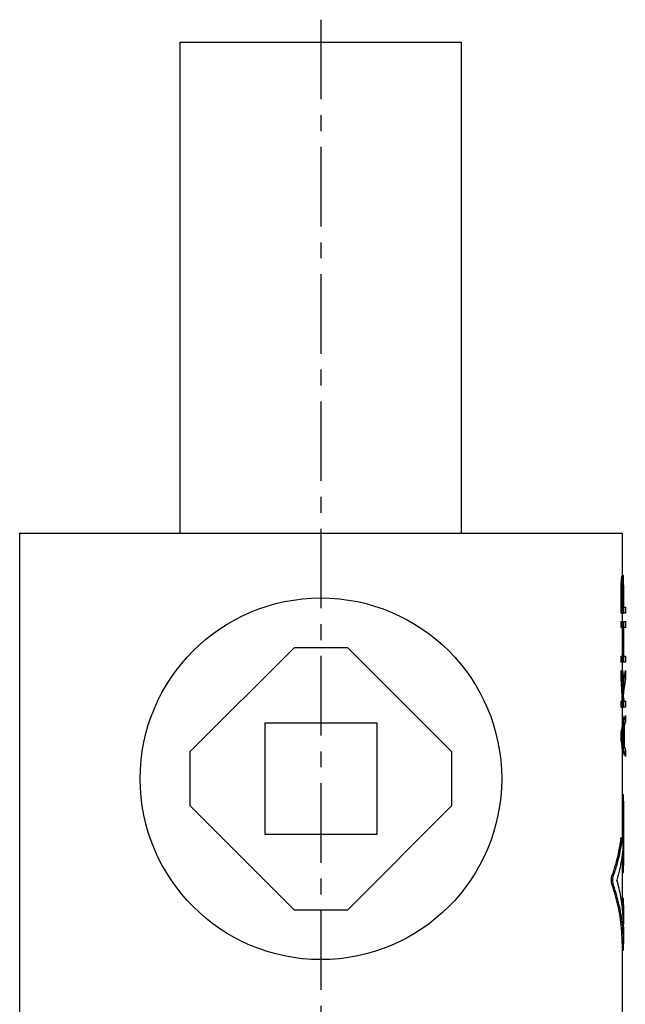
# Model space of a CAD drawing. Header units: millimetres. Extents: x 102 to 327, y 62 to 511.
# Tile 71 of 71: x 147 to 283, y 291 to 511. Entities that reach past the tile are written whole.
import ezdxf

# ---------------------------------------------------------------- set-up
doc = ezdxf.new("R2010")
doc.units = ezdxf.units.MM
doc.header["$LTSCALE"] = 47.498
doc.linetypes.add('CENTER', pattern=[0.6, 0.375, -0.075, 0.075, -0.075])
doc.layers.get('0').update_dxf_attribs({"linetype": 'CONTINUOUS'})
doc.layers.add('DEFAULT_1', color=7, linetype='CENTER')
doc.layers.add('KONSTR_EL', color=7, linetype='CONTINUOUS')

msp = doc.modelspace()

# ---------------------------------------------------------------- linework, layer by layer
at = {"color": 7, "linetype": 'CONTINUOUS'}
for p, q in [((183.2, 396.13), (183.2, 506.13)), ((183.2, 506.13), (246.2, 506.13)), ((246.2, 396.13), (246.2, 506.13)), ((147.2, 396.13), (147.2, 286.13)), ((147.2, 396.13), (282.2, 396.13)), ((282.2, 396.13), (282.2, 386.69)), ((282.08, 386.46), (282.38, 386.46)), ((282.12, 386.69), (282.46, 386.69)), ((281.95, 383.71), (281.95, 378.21)), ((281.95, 383.71), (282.25, 383.71)), ((281.97, 384.86), (282.27, 384.86)), ((282.02, 385.78), (282.32, 385.78)), ((282.25, 383.71), (282.25, 378.21)), ((282.34, 383.94), (282.34, 379.59)), ((282.34, 383.94), (282.49, 383.94)), ((282.35, 384.63), (282.49, 384.63)), ((282.38, 385.09), (282.48, 385.09)), ((282.45, 385.32), (282.42, 385.32)), ((282.49, 383.94), (282.49, 379.59)), ((282.5, 384.57), (282.5, 383.94)), ((282.49, 379.59), (282.34, 379.59)), ((282.5, 379.59), (282.5, 378.21)), ((281.95, 378.21), (282.5, 378.21)), ((282.2, 378.21), (282.2, 376.38)), ((281.95, 376.38), (281.95, 375)), ((281.95, 376.38), (282.5, 376.38)), ((281.95, 375), (282.49, 375)), ((282.19, 375), (282.19, 368.59)), ((282.25, 376.38), (282.25, 375)), ((282.49, 375), (282.49, 368.59)), ((282.5, 376.38), (282.5, 367.21)), ((208.7, 370.48), (185.35, 347.13)), ((220.7, 370.48), (208.7, 370.48)), ((244.06, 347.13), (220.7, 370.48)), ((281.95, 368.59), (281.95, 367.21)), ((281.95, 368.59), (282.49, 368.59)), ((282.25, 368.59), (282.25, 367.21)), ((281.95, 367.21), (282.5, 367.21)), ((282.2, 367.21), (282.2, 365.38)), ((281.95, 365.38), (281.95, 363.55)), ((281.95, 365.38), (282.31, 365.38)), ((282.25, 365.38), (282.25, 363.55)), ((281.95, 363.55), (282.25, 363.55)), ((282.5, 361.25), (282.5, 360.11)), ((281.95, 358.5), (281.95, 357.13)), ((281.95, 358.5), (282.5, 358.5)), ((282.25, 358.5), (282.25, 357.13)), ((282.5, 358.5), (282.5, 357.13)), ((281.95, 357.13), (282.5, 357.13)), ((282.2, 357.13), (282.2, 353.59)), ((282.2, 355.3), (282.31, 355.3)), ((202.2, 328.63), (202.2, 353.63)), ((202.2, 353.63), (227.2, 353.63)), ((227.2, 353.63), (227.2, 328.63)), ((282.5, 353.6), (282.5, 352.34)), ((281.95, 351.63), (281.95, 349.8)), ((281.95, 351.63), (282.25, 351.63)), ((282.25, 351.63), (282.25, 349.8)), ((282.49, 351.91), (282.49, 349.52)), ((281.95, 349.8), (282.25, 349.8)), ((282.5, 349.09), (282.5, 348.65)), ((185.35, 347.13), (185.35, 335.13)), ((244.06, 335.13), (244.06, 347.13)), ((282.2, 347.84), (282.2, 327.87)), ((282.2, 346.13), (282.31, 346.13)), ((282.2, 337.58), (282.45, 337.58)), ((282.19, 336.13), (282.49, 336.13)), ((282.49, 336.13), (282.49, 321.6)), ((185.35, 335.13), (208.7, 311.77)), ((220.7, 311.77), (244.06, 335.13)), ((227.2, 328.63), (202.2, 328.63)), ((281.87, 327.58), (282.16, 327.58)), ((281.95, 327.87), (282.25, 327.87)), ((282.2, 324.27), (282.2, 312.62)), ((282.19, 321.6), (282.49, 321.6)), ((282.2, 320.15), (282.45, 320.15)), ((279.96, 319.61), (280.27, 319.61)), ((279.96, 317.28), (280.27, 317.28)), ((282.2, 314.34), (282.45, 314.34)), ((208.7, 311.77), (220.7, 311.77)), ((282.19, 312.88), (282.49, 312.88)), ((282.49, 312.88), (282.49, 308.56)), ((282.5, 307.9), (282.5, 304.27)), ((282.2, 304.29), (282.2, 286.13)), ((282.2, 303), (282.48, 303)), ((282.2, 302.71), (282.45, 302.71)), ((282.48, 303), (282.5, 304.27))]:
    msp.add_line(p, q, dxfattribs=at)
msp.add_circle((214.7, 341.13), 40.5, dxfattribs=at)
for points, knots in [([(282.08, 386.46), (282.08, 386.39), (282.07, 386.23), (282.04, 386), (282.03, 385.85), (282.02, 385.78)], [0, 0, 0, 0, 0.3331, 0.666432, 1, 1, 1, 1]), ([(282.12, 386.69), (282.12, 386.67), (282.11, 386.62), (282.1, 386.54), (282.09, 386.49), (282.08, 386.46)], [0, 0, 0, 0, 0.332724, 0.666047, 1, 1, 1, 1]), ([(282.38, 386.46), (282.38, 386.39), (282.36, 386.23), (282.34, 386), (282.33, 385.85), (282.32, 385.78)], [0, 0, 0, 0, 0.333101, 0.666433, 1, 1, 1, 1]), ([(282.42, 386.69), (282.42, 386.67), (282.41, 386.62), (282.4, 386.54), (282.39, 386.49), (282.38, 386.46)], [0, 0, 0, 0, 0.332725, 0.666048, 1, 1, 1, 1]), ([(282.48, 386.46), (282.48, 386.49), (282.48, 386.54), (282.47, 386.62), (282.46, 386.67), (282.46, 386.69)], [0, 0, 0, 0, 0.33294, 0.666263, 1, 1, 1, 1]), ([(282.5, 386), (282.49, 386.08), (282.49, 386.23), (282.49, 386.39), (282.48, 386.46)], [0, 0, 0, 0, 0.499845, 1, 1, 1, 1]), ([(281.97, 384.86), (281.96, 384.73), (281.96, 384.48), (281.95, 384.09), (281.95, 383.84), (281.95, 383.71)], [0, 0, 0, 0, 0.333331, 0.666664, 1, 1, 1, 1]), ([(282.02, 385.78), (282.02, 385.67), (282, 385.47), (281.99, 385.16), (281.97, 384.96), (281.97, 384.86)], [0, 0, 0, 0, 0.333262, 0.666597, 1, 1, 1, 1]), ([(282.27, 384.86), (282.26, 384.73), (282.26, 384.48), (282.25, 384.09), (282.25, 383.84), (282.25, 383.71)], [0, 0, 0, 0, 0.333331, 0.666664, 1, 1, 1, 1]), ([(282.32, 385.78), (282.32, 385.67), (282.3, 385.47), (282.29, 385.16), (282.27, 384.96), (282.27, 384.86)], [0, 0, 0, 0, 0.333262, 0.666597, 1, 1, 1, 1]), ([(282.35, 384.63), (282.35, 384.55), (282.35, 384.4), (282.34, 384.17), (282.34, 384.02), (282.34, 383.94)], [0, 0, 0, 0, 0.33332, 0.666653, 1, 1, 1, 1]), ([(282.38, 385.09), (282.38, 385.04), (282.37, 384.94), (282.36, 384.78), (282.36, 384.68), (282.35, 384.63)], [0, 0, 0, 0, 0.333253, 0.666587, 1, 1, 1, 1]), ([(282.42, 385.32), (282.42, 385.29), (282.41, 385.24), (282.4, 385.16), (282.39, 385.11), (282.38, 385.09)], [0, 0, 0, 0, 0.332725, 0.666048, 1, 1, 1, 1]), ([(282.47, 385.19), (282.46, 385.21), (282.46, 385.24), (282.46, 385.27), (282.46, 385.29)], [0, 0, 0, 0, 0.499778, 1, 1, 1, 1]), ([(282.48, 385.09), (282.47, 385.11), (282.47, 385.15), (282.47, 385.18), (282.47, 385.19)], [0, 0, 0, 0, 0.749847, 1, 1, 1, 1]), ([(282.48, 384.88), (282.48, 384.9), (282.48, 384.97), (282.48, 385.04), (282.48, 385.09)], [0, 0, 0, 0, 0.249964, 1, 1, 1, 1]), ([(282.49, 384.63), (282.49, 384.68), (282.48, 384.77), (282.48, 384.85), (282.48, 384.88)], [0, 0, 0, 0, 0.599941, 1, 1, 1, 1]), ([(282.49, 383.94), (282.49, 384.02), (282.49, 384.17), (282.49, 384.4), (282.49, 384.55), (282.49, 384.63)], [0, 0, 0, 0, 0.333295, 0.666628, 1, 1, 1, 1]), ([(282.5, 385.37), (282.5, 385.4), (282.5, 385.47), (282.5, 385.54), (282.5, 385.57)], [0, 0, 0, 0, 0.499958, 1, 1, 1, 1]), ([(282.39, 363.56), (282.38, 363.7), (282.34, 364.31), (282.29, 364.92), (282.25, 365.38)], [0, 0, 0, 0, 0.245112, 1, 1, 1, 1]), ([(282.31, 365.38), (282.37, 364.92), (282.45, 364.01), (282.5, 362.94), (282.5, 362.33), (282.5, 362.18)], [0, 0, 0, 0, 0.427801, 0.856521, 1, 1, 1, 1]), ([(282.2, 358.5), (282.2, 359.06), (282.17, 360.18), (282.09, 361.87), (282, 362.99), (281.95, 363.55)], [0, 0, 0, 0, 0.332279, 0.665647, 1, 1, 1, 1]), ([(282.41, 361.3), (282.4, 361.49), (282.36, 362.24), (282.3, 362.99), (282.25, 363.55)], [0, 0, 0, 0, 0.249634, 1, 1, 1, 1]), ([(282.49, 361.25), (282.48, 361.71), (282.45, 362.48), (282.41, 363.24), (282.39, 363.54)], [0, 0, 0, 0, 0.599469, 1, 1, 1, 1]), ([(282.31, 355.3), (282.4, 354.9), (282.49, 354.33), (282.5, 353.76), (282.5, 353.6)], [0, 0, 0, 0, 0.718561, 1, 1, 1, 1]), ([(282.2, 353.59), (282.2, 353.35), (282.18, 352.93), (282.13, 352.52), (282.1, 352.35)], [0, 0, 0, 0, 0.587515, 1, 1, 1, 1]), ([(282.5, 353.6), (282.5, 353.35), (282.48, 352.97), (282.44, 352.58), (282.42, 352.45)], [0, 0, 0, 0, 0.643435, 1, 1, 1, 1]), ([(282.47, 351.63), (282.46, 351.55), (282.43, 351.25), (282.37, 350.94), (282.32, 350.71)], [0, 0, 0, 0, 0.248072, 1, 1, 1, 1]), ([(282.47, 349.79), (282.46, 349.87), (282.43, 350.18), (282.37, 350.49), (282.32, 350.71)], [0, 0, 0, 0, 0.248072, 1, 1, 1, 1]), ([(282.5, 352.34), (282.5, 352.25), (282.5, 352.02), (282.48, 351.78), (282.47, 351.63)], [0, 0, 0, 0, 0.349235, 1, 1, 1, 1]), ([(282.2, 347.84), (282.2, 348.08), (282.18, 348.5), (282.13, 348.91), (282.1, 349.08)], [0, 0, 0, 0, 0.587515, 1, 1, 1, 1]), ([(282.5, 347.83), (282.5, 348.07), (282.48, 348.46), (282.44, 348.84), (282.42, 348.98)], [0, 0, 0, 0, 0.643435, 1, 1, 1, 1]), ([(282.5, 349.09), (282.5, 349.17), (282.5, 349.41), (282.48, 349.64), (282.47, 349.79)], [0, 0, 0, 0, 0.349235, 1, 1, 1, 1]), ([(282.31, 346.13), (282.4, 346.53), (282.49, 347.1), (282.5, 347.67), (282.5, 347.83)], [0, 0, 0, 0, 0.718561, 1, 1, 1, 1]), ([(282.49, 336.13), (282.49, 336.24), (282.49, 336.45), (282.49, 336.75), (282.49, 337.02), (282.49, 337.24), (282.48, 337.43), (282.48, 337.51), (282.46, 337.58), (282.45, 337.58)], [0, 0, 0, 0, 0.22155, 0.432105, 0.621359, 0.779615, 0.89915, 0.973671, 1, 1, 1, 1]), ([(281.87, 327.58), (281.75, 326.68), (281.44, 324.89), (280.81, 322.23), (280.26, 320.48), (279.96, 319.61)], [0, 0, 0, 0, 0.330393, 0.663684, 1, 1, 1, 1]), ([(282.16, 327.58), (282.04, 326.68), (281.74, 324.89), (281.11, 322.23), (280.57, 320.48), (280.27, 319.61)], [0, 0, 0, 0, 0.330407, 0.663698, 1, 1, 1, 1]), ([(281.87, 327.58), (281.87, 327.63), (281.89, 327.72), (281.9, 327.82), (281.94, 327.87), (281.95, 327.87)], [0, 0, 0, 0, 0.549143, 0.885862, 1, 1, 1, 1]), ([(282.16, 327.58), (282.17, 327.63), (282.19, 327.72), (282.2, 327.82), (282.24, 327.87), (282.25, 327.87)], [0, 0, 0, 0, 0.549158, 0.885886, 1, 1, 1, 1]), ([(282.25, 327.87), (282.25, 327.87), (282.26, 327.87), (282.29, 327.79), (282.3, 327.69), (282.32, 327.5), (282.34, 327.27), (282.35, 327), (282.36, 326.69), (282.36, 326.37), (282.35, 326.06), (282.35, 325.76), (282.34, 325.49), (282.32, 325.33), (282.32, 325.25)], [0, 0, 0, 0, 0.001776, 0.022037, 0.067264, 0.136561, 0.226723, 0.333393, 0.45126, 0.574539, 0.696817, 0.812276, 0.914991, 1, 1, 1, 1]), ([(282.32, 325.25), (282.24, 324.49), (282.04, 322.97), (281.62, 320.7), (281.24, 319.2), (281.03, 318.45)], [0, 0, 0, 0, 0.330923, 0.664213, 1, 1, 1, 1]), ([(282.45, 320.15), (282.46, 320.15), (282.48, 320.22), (282.48, 320.31), (282.49, 320.49), (282.49, 320.71), (282.49, 320.98), (282.49, 321.28), (282.49, 321.49), (282.49, 321.6)], [0, 0, 0, 0, 0.026348, 0.100865, 0.220418, 0.378657, 0.567914, 0.778456, 1, 1, 1, 1]), ([(279.96, 317.28), (279.94, 317.36), (279.89, 317.53), (279.84, 317.81), (279.82, 318.12), (279.81, 318.45), (279.82, 318.77), (279.84, 319.08), (279.89, 319.36), (279.94, 319.53), (279.96, 319.61)], [0, 0, 0, 0, 0.102647, 0.223945, 0.358747, 0.499833, 0.640934, 0.775839, 0.89723, 1, 1, 1, 1]), ([(280.27, 317.28), (280.24, 317.36), (280.19, 317.53), (280.15, 317.81), (280.12, 318.12), (280.11, 318.45), (280.12, 318.77), (280.15, 319.08), (280.19, 319.36), (280.24, 319.53), (280.27, 319.61)], [0, 0, 0, 0, 0.102628, 0.223923, 0.358732, 0.499833, 0.640949, 0.775861, 0.897249, 1, 1, 1, 1]), ([(282.5, 307.9), (282.5, 308.88), (282.41, 311.15), (281.96, 314.69), (281.38, 317.2), (281.03, 318.45)], [0, 0, 0, 0, 0.277613, 0.636595, 1, 1, 1, 1]), ([(282.2, 304.29), (282.2, 305.45), (282.07, 308.23), (281.39, 312.6), (280.5, 315.73), (279.96, 317.28)], [0, 0, 0, 0, 0.263316, 0.628726, 1, 1, 1, 1]), ([(282.33, 307.93), (282.18, 309.48), (281.67, 312.65), (280.8, 315.73), (280.27, 317.28)], [0, 0, 0, 0, 0.48771, 1, 1, 1, 1]), ([(282.49, 312.88), (282.49, 312.99), (282.49, 313.2), (282.49, 313.5), (282.49, 313.77), (282.49, 314), (282.48, 314.18), (282.48, 314.26), (282.46, 314.34), (282.45, 314.34)], [0, 0, 0, 0, 0.22155, 0.432105, 0.621359, 0.779615, 0.89915, 0.973671, 1, 1, 1, 1]), ([(282.5, 304.27), (282.5, 305.44), (282.45, 306.64), (282.33, 307.84), (282.33, 307.88)], [0, 0, 0, 0, 0.971125, 1, 1, 1, 1]), ([(282.45, 302.72), (282.46, 302.72), (282.48, 302.78), (282.47, 302.86), (282.48, 302.95), (282.48, 303)], [0, 0, 0, 0, 0.099081, 0.438702, 1, 1, 1, 1])]:
    msp.add_open_spline(points, degree=3, knots=knots, dxfattribs=at)
for points in [[(282.5, 385.85), (282.5, 385.9), (282.5, 385.95), (282.5, 386)], [(282.46, 385.29), (282.45, 385.3), (282.45, 385.31), (282.45, 385.32)], [(282.5, 385.78), (282.5, 385.8), (282.5, 385.83), (282.5, 385.85)], [(282.5, 385.57), (282.5, 385.64), (282.5, 385.71), (282.5, 385.78)], [(282.5, 385.27), (282.5, 385.3), (282.5, 385.33), (282.5, 385.37)], [(282.5, 385.16), (282.5, 385.2), (282.5, 385.23), (282.5, 385.27)], [(282.5, 385.06), (282.5, 385.1), (282.5, 385.13), (282.5, 385.16)], [(282.5, 384.96), (282.5, 384.99), (282.5, 385.03), (282.5, 385.06)], [(282.5, 384.86), (282.5, 384.89), (282.5, 384.93), (282.5, 384.96)], [(282.5, 384.73), (282.5, 384.77), (282.5, 384.82), (282.5, 384.86)], [(282.5, 384.57), (282.5, 384.63), (282.5, 384.68), (282.5, 384.73)], [(282.39, 363.54), (282.39, 363.55), (282.39, 363.55), (282.39, 363.56)], [(282.5, 362.18), (282.5, 361.87), (282.5, 361.56), (282.49, 361.25)], [(282.42, 361.25), (282.41, 361.27), (282.41, 361.29), (282.41, 361.3)], [(282.46, 360.29), (282.45, 360.61), (282.43, 360.93), (282.42, 361.25)], [(282.46, 360.18), (282.46, 360.22), (282.46, 360.26), (282.46, 360.29)], [(282.47, 360.11), (282.47, 360.13), (282.46, 360.16), (282.46, 360.18)], [(282.48, 359.82), (282.47, 359.92), (282.47, 360.01), (282.47, 360.11)], [(282.5, 358.5), (282.5, 358.94), (282.49, 359.38), (282.48, 359.82)], [(282.5, 359.93), (282.5, 359.99), (282.5, 360.05), (282.5, 360.11)], [(282.5, 359.82), (282.5, 359.86), (282.5, 359.89), (282.5, 359.93)], [(282.1, 352.35), (282.06, 352.1), (282.01, 351.87), (281.95, 351.63)], [(282.4, 352.35), (282.36, 352.11), (282.31, 351.87), (282.25, 351.63)], [(282.42, 352.45), (282.41, 352.42), (282.41, 352.39), (282.4, 352.35)], [(282.1, 349.08), (282.06, 349.32), (282.01, 349.56), (281.95, 349.8)], [(282.4, 349.07), (282.36, 349.32), (282.31, 349.56), (282.25, 349.8)], [(282.42, 348.98), (282.41, 349.01), (282.41, 349.04), (282.4, 349.07)], [(282.33, 307.88), (282.33, 307.89), (282.33, 307.91), (282.33, 307.93)]]:
    msp.add_open_spline(points, degree=3, dxfattribs=at)
at = {"layer": 'DEFAULT_1', "color": 2, "linetype": 'CENTER'}
msp.add_line((214.7, 511.13), (214.7, 120.13), dxfattribs=at)
at = {"layer": 'KONSTR_EL', "color": 4, "linetype": 'CONTINUOUS'}
for p, q in [((282.03, 385.78), (282.11, 386.46)), ((282.11, 386.46), (282.17, 386.69)), ((281.95, 383.71), (281.97, 384.86)), ((281.95, 378.21), (281.95, 383.71)), ((281.97, 384.86), (282.03, 385.78)), ((282.35, 383.94), (282.35, 384.26)), ((282.35, 379.59), (282.35, 383.94)), ((282.5, 379.59), (282.91, 379.59)), ((282.91, 379.59), (282.91, 378.21)), ((282.91, 378.21), (282.5, 378.21)), ((281.95, 375), (281.95, 376.38)), ((282.33, 368.59), (282.33, 375)), ((282.5, 376.38), (282.91, 376.38)), ((282.91, 375), (282.5, 375)), ((282.91, 376.38), (282.91, 375)), ((281.95, 367.21), (281.95, 368.59)), ((282.5, 368.59), (282.91, 368.59)), ((282.91, 368.59), (282.91, 367.21)), ((282.91, 367.21), (282.5, 367.21)), ((281.95, 363.55), (281.95, 365.38)), ((282.46, 362.16), (282.91, 365.38)), ((282.91, 365.38), (282.91, 363.55)), ((282.41, 358.52), (281.95, 363.55)), ((282.91, 363.55), (282.5, 360.6)), ((281.95, 357.13), (281.95, 358.5)), ((282.5, 359.35), (282.58, 358.5)), ((282.58, 358.5), (282.91, 358.5)), ((282.91, 358.5), (282.91, 357.13)), ((281.95, 351.63), (282.91, 355.3)), ((282.91, 357.13), (282.5, 357.13)), ((282.91, 355.3), (282.91, 353.92)), ((282.91, 353.92), (282.66, 353)), ((282.66, 353), (282.66, 348.42)), ((281.95, 349.8), (281.95, 351.63)), ((282.5, 352.49), (282.58, 352.78)), ((282.58, 352.78), (282.58, 348.65)), ((282.91, 346.13), (281.95, 349.8)), ((282.58, 348.65), (282.5, 348.93)), ((282.66, 348.42), (282.91, 347.5)), ((282.91, 347.5), (282.91, 346.13))]:
    msp.add_line(p, q, dxfattribs=at)

doc.saveas('drawing.dxf')
